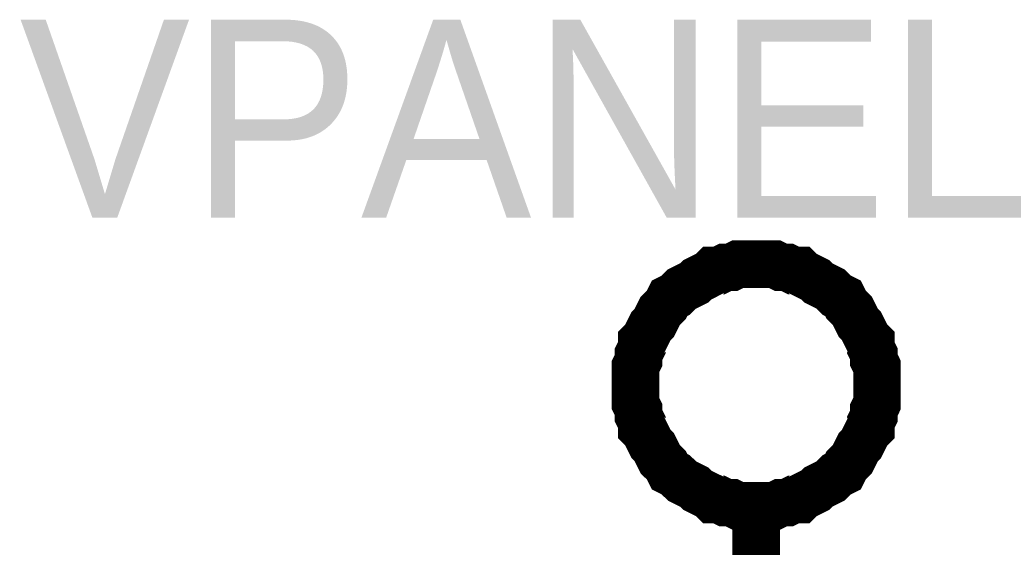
# Model space of a CAD drawing. Header units: inches. Extents: x 0 to 292, y 0 to 193.
# Tile 116 of 256: x 49.26 to 55.45, y 157.28 to 160.61. Entities that reach past the tile are written whole.
import ezdxf

# ---------------------------------------------------------------- set-up
doc = ezdxf.new("R2010")
doc.units = ezdxf.units.IN
doc.layers.add('Sheet', color=255, linetype='Continuous')

msp = doc.modelspace()

# ---------------------------------------------------------------- linework, layer by layer
at = {"layer": 'Sheet'}
for points in [[(53.1321, 158.3068, 0.2997, 0.2997, 0), (53.1321, 158.3458, 0.2997, 0.2997, 0), (53.1321, 158.3848, 0.2997, 0.2997, 0), (53.1321, 158.4238, 0.2997, 0.2997, 0), (53.1516, 158.4628, 0.2997, 0.2997, 0), (53.1516, 158.5017, 0.2997, 0.2997, 0), (53.1711, 158.5407, 0.2997, 0.2997, 0), (53.1711, 158.5797, 0.2997, 0.2997, 0), (53.1906, 158.5992, 0.2997, 0.2997, 0), (53.2101, 158.6382, 0.2997, 0.2997, 0), (53.2295, 158.6772, 0.2997, 0.2997, 0), (53.249, 158.6967, 0.2997, 0.2997, 0), (53.2685, 158.7356, 0.2997, 0.2997, 0), (53.288, 158.7746, 0.2997, 0.2997, 0), (53.3075, 158.7941, 0.2997, 0.2997, 0), (53.327, 158.8136, 0.2997, 0.2997, 0), (53.3464, 158.8526, 0.2997, 0.2997, 0), (53.3854, 158.8721, 0.2997, 0.2997, 0), (53.4049, 158.8916, 0.2997, 0.2997, 0), (53.4244, 158.9111, 0.2997, 0.2997, 0), (53.4633, 158.9305, 0.2997, 0.2997, 0), (53.5023, 158.95, 0.2997, 0.2997, 0), (53.5218, 158.9695, 0.2997, 0.2997, 0), (53.5608, 158.989, 0.2997, 0.2997, 0), (53.5997, 159.0085, 0.2997, 0.2997, 0), (53.6192, 159.028, 0.2997, 0.2997, 0), (53.6582, 159.028, 0.2997, 0.2997, 0), (53.6971, 159.0475, 0.2997, 0.2997, 0), (53.7361, 159.0475, 0.2997, 0.2997, 0), (53.7751, 159.067, 0.2997, 0.2997, 0), (53.814, 159.067, 0.2997, 0.2997, 0), (53.853, 159.067, 0.2997, 0.2997, 0), (53.892, 159.067, 0.2997, 0.2997, 0)], [(53.892, 159.067, 0.2997, 0.2997, 0), (53.892, 159.067, 0.2997, 0.2997, 0)], [(53.892, 159.067, 0.2997, 0.2997, 0), (53.9309, 159.067, 0.2997, 0.2997, 0), (53.9699, 159.067, 0.2997, 0.2997, 0), (54.0089, 159.067, 0.2997, 0.2997, 0), (54.0479, 159.0475, 0.2997, 0.2997, 0), (54.0868, 159.0475, 0.2997, 0.2997, 0), (54.1258, 159.028, 0.2997, 0.2997, 0), (54.1648, 159.028, 0.2997, 0.2997, 0), (54.1842, 159.0085, 0.2997, 0.2997, 0), (54.2232, 158.989, 0.2997, 0.2997, 0), (54.2622, 158.9695, 0.2997, 0.2997, 0), (54.2817, 158.95, 0.2997, 0.2997, 0), (54.3206, 158.9305, 0.2997, 0.2997, 0), (54.3596, 158.9111, 0.2997, 0.2997, 0), (54.3791, 158.8916, 0.2997, 0.2997, 0), (54.3986, 158.8721, 0.2997, 0.2997, 0), (54.4375, 158.8526, 0.2997, 0.2997, 0), (54.457, 158.8136, 0.2997, 0.2997, 0), (54.4765, 158.7941, 0.2997, 0.2997, 0), (54.496, 158.7746, 0.2997, 0.2997, 0), (54.5155, 158.7356, 0.2997, 0.2997, 0), (54.5349, 158.6967, 0.2997, 0.2997, 0), (54.5544, 158.6772, 0.2997, 0.2997, 0), (54.5739, 158.6382, 0.2997, 0.2997, 0), (54.5934, 158.5992, 0.2997, 0.2997, 0), (54.6129, 158.5797, 0.2997, 0.2997, 0), (54.6129, 158.5407, 0.2997, 0.2997, 0), (54.6324, 158.5017, 0.2997, 0.2997, 0), (54.6324, 158.4628, 0.2997, 0.2997, 0), (54.6518, 158.4238, 0.2997, 0.2997, 0), (54.6518, 158.3848, 0.2997, 0.2997, 0), (54.6518, 158.3458, 0.2997, 0.2997, 0), (54.6518, 158.3068, 0.2997, 0.2997, 0)], [(53.892, 157.5467, 0.2997, 0.2997, 0), (53.853, 157.5467, 0.2997, 0.2997, 0), (53.814, 157.5467, 0.2997, 0.2997, 0), (53.7751, 157.5467, 0.2997, 0.2997, 0), (53.7361, 157.5662, 0.2997, 0.2997, 0), (53.6971, 157.5662, 0.2997, 0.2997, 0), (53.6582, 157.5857, 0.2997, 0.2997, 0), (53.6192, 157.5857, 0.2997, 0.2997, 0), (53.5997, 157.6052, 0.2997, 0.2997, 0), (53.5608, 157.6246, 0.2997, 0.2997, 0), (53.5218, 157.6441, 0.2997, 0.2997, 0), (53.5023, 157.6636, 0.2997, 0.2997, 0), (53.4633, 157.6831, 0.2997, 0.2997, 0), (53.4244, 157.7026, 0.2997, 0.2997, 0), (53.4049, 157.7221, 0.2997, 0.2997, 0), (53.3854, 157.7416, 0.2997, 0.2997, 0), (53.3464, 157.7611, 0.2997, 0.2997, 0), (53.327, 157.8001, 0.2997, 0.2997, 0), (53.3075, 157.8196, 0.2997, 0.2997, 0), (53.288, 157.839, 0.2997, 0.2997, 0), (53.2685, 157.878, 0.2997, 0.2997, 0), (53.249, 157.917, 0.2997, 0.2997, 0), (53.2295, 157.9365, 0.2997, 0.2997, 0), (53.2101, 157.9755, 0.2997, 0.2997, 0), (53.1906, 158.0145, 0.2997, 0.2997, 0), (53.1711, 158.034, 0.2997, 0.2997, 0), (53.1711, 158.0729, 0.2997, 0.2997, 0), (53.1516, 158.1119, 0.2997, 0.2997, 0), (53.1516, 158.1509, 0.2997, 0.2997, 0), (53.1321, 158.1899, 0.2997, 0.2997, 0), (53.1321, 158.2289, 0.2997, 0.2997, 0), (53.1321, 158.2679, 0.2997, 0.2997, 0), (53.1321, 158.3068, 0.2997, 0.2997, 0)], [(53.1321, 158.3068, 0.2997, 0.2997, 0), (53.1321, 158.3068, 0.2997, 0.2997, 0)], [(54.6518, 158.3068, 0.2997, 0.2997, 0), (54.6518, 158.2679, 0.2997, 0.2997, 0), (54.6518, 158.2289, 0.2997, 0.2997, 0), (54.6518, 158.1899, 0.2997, 0.2997, 0), (54.6324, 158.1509, 0.2997, 0.2997, 0), (54.6324, 158.1119, 0.2997, 0.2997, 0), (54.6129, 158.0729, 0.2997, 0.2997, 0), (54.6129, 158.034, 0.2997, 0.2997, 0), (54.5934, 158.0145, 0.2997, 0.2997, 0), (54.5739, 157.9755, 0.2997, 0.2997, 0), (54.5544, 157.9365, 0.2997, 0.2997, 0), (54.5349, 157.917, 0.2997, 0.2997, 0), (54.5155, 157.878, 0.2997, 0.2997, 0), (54.496, 157.839, 0.2997, 0.2997, 0), (54.4765, 157.8196, 0.2997, 0.2997, 0), (54.457, 157.8001, 0.2997, 0.2997, 0), (54.4375, 157.7611, 0.2997, 0.2997, 0), (54.3986, 157.7416, 0.2997, 0.2997, 0), (54.3791, 157.7221, 0.2997, 0.2997, 0), (54.3596, 157.7026, 0.2997, 0.2997, 0), (54.3206, 157.6831, 0.2997, 0.2997, 0), (54.2817, 157.6636, 0.2997, 0.2997, 0), (54.2622, 157.6441, 0.2997, 0.2997, 0), (54.2232, 157.6246, 0.2997, 0.2997, 0), (54.1842, 157.6052, 0.2997, 0.2997, 0), (54.1648, 157.5857, 0.2997, 0.2997, 0), (54.1258, 157.5857, 0.2997, 0.2997, 0), (54.0868, 157.5662, 0.2997, 0.2997, 0), (54.0479, 157.5662, 0.2997, 0.2997, 0), (54.0089, 157.5467, 0.2997, 0.2997, 0), (53.9699, 157.5467, 0.2997, 0.2997, 0), (53.9309, 157.5467, 0.2997, 0.2997, 0), (53.892, 157.5467, 0.2997, 0.2997, 0)], [(54.6518, 158.3068, 0.2997, 0.2997, 0), (54.6518, 158.3068, 0.2997, 0.2997, 0), (54.6518, 158.3068, 0.2997, 0.2997, 0), (54.6518, 158.3068, 0.2997, 0.2997, 0), (54.6518, 158.3068, 0.2997, 0.2997, 0), (54.6518, 158.3068, 0.2997, 0.2997, 0), (54.6518, 158.3068, 0.2997, 0.2997, 0), (54.6518, 158.3068, 0.2997, 0.2997, 0), (54.6518, 158.3068, 0.2997, 0.2997, 0), (54.6518, 158.3068, 0.2997, 0.2997, 0), (54.6518, 158.3068, 0.2997, 0.2997, 0), (54.6518, 158.3068, 0.2997, 0.2997, 0), (54.6518, 158.3068, 0.2997, 0.2997, 0), (54.6518, 158.3068, 0.2997, 0.2997, 0), (54.6518, 158.3068, 0.2997, 0.2997, 0), (54.6518, 158.3068, 0.2997, 0.2997, 0), (54.6518, 158.3068, 0.2997, 0.2997, 0), (54.6518, 158.3068, 0.2997, 0.2997, 0), (54.6518, 158.3068, 0.2997, 0.2997, 0), (54.6518, 158.3068, 0.2997, 0.2997, 0), (54.6518, 158.3068, 0.2997, 0.2997, 0), (54.6518, 158.3068, 0.2997, 0.2997, 0), (54.6518, 158.3068, 0.2997, 0.2997, 0), (54.6518, 158.3068, 0.2997, 0.2997, 0), (54.6518, 158.3068, 0.2997, 0.2997, 0), (54.6518, 158.3068, 0.2997, 0.2997, 0), (54.6518, 158.3068, 0.2997, 0.2997, 0), (54.6518, 158.3068, 0.2997, 0.2997, 0), (54.6518, 158.3068, 0.2997, 0.2997, 0), (54.6518, 158.3068, 0.2997, 0.2997, 0), (54.6518, 158.3068, 0.2997, 0.2997, 0), (54.6518, 158.3068, 0.2997, 0.2997, 0), (54.6518, 158.3068, 0.2997, 0.2997, 0)], [(54.6518, 158.3068, 0.2997, 0.2997, 0), (54.6518, 158.3068, 0.2997, 0.2997, 0)], [(53.892, 156.5331, 0.2997, 0.2997, 0), (53.892, 157.5467, 0.2997, 0.2997, 0)]]:
    msp.add_lwpolyline(points, format="xyseb", dxfattribs=at)

# ---------------------------------------------------------------- texts
msp.add_text('VPANEL', height=1.24743, dxfattribs=at).set_placement((49.2549, 159.3594))

doc.saveas('drawing.dxf')
